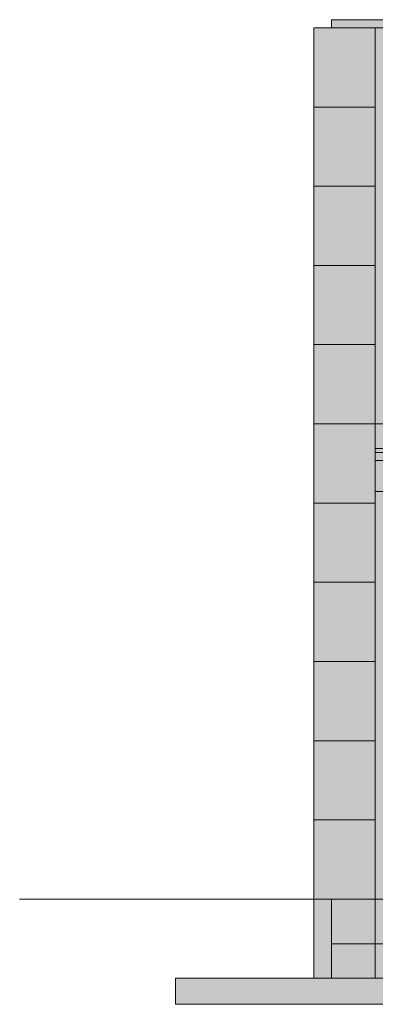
# Model space of a CAD drawing. Header units: millimetres. Extents: x -9819 to 17924, y -7160 to 19069.
# Tile 3 of 19: x -1700 to 356, y -607 to 5076. Entities that reach past the tile are written whole.
import ezdxf

# ---------------------------------------------------------------- set-up
doc = ezdxf.new("R2010")
doc.units = ezdxf.units.MM
doc.linetypes.add('DASHED', pattern=[1.524, 1.27, -0.254])
for name, color, linetype in [('FILL-BELOW', 7, 'Continuous'), ('FILL-EPS', 7, 'Continuous'), ('FILL-LIGHT', 7, 'Continuous'), ('FILL-TIMBER', 7, 'Continuous'), ('LINE-C_2E8C94', 7, 'Continuous'), ('LINE-C_337880', 7, 'Continuous'), ('LINE-INK', 7, 'Continuous'), ('LINE-STEEL-DASH', 7, 'DASHED'), ('LINE-STEEL_GREY', 7, 'Continuous'), ('LINE-TIMBER_DK', 7, 'Continuous')]:
    doc.layers.add(name, color=color, linetype=linetype)

msp = doc.modelspace()

# ---------------------------------------------------------------- hatches: boundary and pattern name
at = {"layer": 'FILL-BELOW', "true_color": 0x8c8c91}
h = msp.add_hatch(color=252, dxfattribs=at)
h.dxf.hatch_style = 1
h.paths.add_polyline_path([(355.6, 2600), (955.6, 2600), (1555.6, 2600), (2155.6, 2600), (2755.6, 2600), (3355.6, 2600), (3955.6, 2600), (4555.6, 2600), (5155.6, 2600), (5755.6, 2600), (6355.6, 2600), (6955.6, 2600), (7493.4, 2600), (7493.4, 2578), (6955.6, 2578), (6355.6, 2578), (5755.6, 2578), (5155.6, 2578), (4555.6, 2578), (3955.6, 2578), (3355.6, 2578), (2755.6, 2578), (2155.6, 2578), (1555.6, 2578), (955.6, 2578), (355.6, 2578)])
h = msp.add_hatch(color=252, dxfattribs=at)
h.dxf.hatch_style = 1
h.paths.add_polyline_path([(355.6, 2578), (355.6, 2600), (955.6, 2600), (955.6, 2578)])
h = msp.add_hatch(color=252, dxfattribs=at)
h.dxf.hatch_style = 1
h.paths.add_polyline_path([(355.6, 2578), (355.6, 2600), (955.6, 2600), (955.6, 2578)])
h = msp.add_hatch(color=252, dxfattribs=at)
h.dxf.hatch_style = 1
h.paths.add_polyline_path([(355.6, 2578), (355.6, 2600), (955.6, 2600), (955.6, 2578)])
h = msp.add_hatch(color=252, dxfattribs=at)
h.dxf.hatch_style = 1
h.paths.add_polyline_path([(355.6, 2578), (355.6, 2600), (955.6, 2600), (1555.6, 2600), (2155.6, 2600), (2755.6, 2600), (3355.6, 2600), (3955.6, 2600), (4555.6, 2600), (5155.6, 2600), (5755.6, 2600), (6355.6, 2600), (6955.6, 2600), (7493.4, 2600), (7493.4, 2578), (6955.6, 2578), (6355.6, 2578), (5755.6, 2578), (5155.6, 2578), (4555.6, 2578), (3955.6, 2578), (3355.6, 2578), (2755.6, 2578), (2155.6, 2578), (1555.6, 2578), (955.6, 2578)])
at = {"layer": 'FILL-EPS', "true_color": 0xccffff}
h = msp.add_hatch(color=7, dxfattribs=at)
h.dxf.hatch_style = 1
h.paths.add_polyline_path([(0, 2743.2), (0, 5029.2), (355.6, 5029.2), (355.8, 5030.8), (355.8, 5030.8), (355.8, 2743.2), (355.6, 2743.2), (0, 2743.2)])
h = msp.add_hatch(color=7, dxfattribs=at)
h.dxf.hatch_style = 1
h.paths.add_polyline_path([(0, 5029.2), (355.8, 5029.2), (355.8, 2743.2), (0, 2743.2)])
h = msp.add_hatch(color=7, dxfattribs=at)
h.dxf.hatch_style = 1
h.paths.add_polyline_path([(0, 5029.2), (355.6, 5029.2), (355.6, 2743.2), (0, 2743.2)])
h = msp.add_hatch(color=7, dxfattribs=at)
h.dxf.hatch_style = 1
h.paths.add_polyline_path([(0, 2743.2), (0, 5029.2), (355.6, 5029.2), (355.6, 2743.2), (0, 2743.2)])
h = msp.add_hatch(color=7, dxfattribs=at)
h.dxf.hatch_style = 1
h.paths.add_polyline_path([(0, 5029.2), (355.6, 5029.2), (355.8, 5029.2), (355.8, 2743.2), (355.8, 2743.2), (355.8, 2743.2), (355.8, 2741.6), (355.8, 2741.6), (355.6, 2743.2), (0, 2743.2)])
h = msp.add_hatch(color=7, dxfattribs=at)
h.dxf.hatch_style = 1
h.paths.add_polyline_path([(0, 2743.2), (0, 5029.2), (355.8, 5029.2), (355.8, 2743.2)])
h = msp.add_hatch(color=7, dxfattribs=at)
h.dxf.hatch_style = 1
h.paths.add_polyline_path([(354.3, 5029.3), (354.3, 5029.3), (354.3, 5029.3), (354.3, 5029.3), (354.3, 5029.3), (354.3, 5029.3), (354.3, 5029.3), (354.3, 5029.4), (355.8, 5029.2)])
h = msp.add_hatch(color=7, dxfattribs=at)
h.dxf.hatch_style = 1
h.paths.add_polyline_path([(354.3, 5029.3), (354.3, 5029.3), (354.3, 5029.3), (354.3, 5029.3), (354.3, 5029.3), (354.3, 5029.3), (354.3, 5029.3), (354.3, 5029.3), (354.3, 5029.3), (354.3, 5029.4), (355.8, 5029.2)])
h = msp.add_hatch(color=7, dxfattribs=at)
h.dxf.hatch_style = 1
h.paths.add_polyline_path([(355.8, 5029.2), (7493.1, 5029.2), (7493.1, 2743.2), (355.8, 2743.2)])
h.paths.add_polyline_path([(5936.5, 4699.9), (5936.5, 3632.6), (6637, 3632.6), (6637, 4699.9)], flags=0)
h.paths.add_polyline_path([(3546.5, 4699.9), (3546.5, 3480.2), (4527, 3480.2), (4527, 4699.9)], flags=0)
h.paths.add_polyline_path([(1827, 4699.9), (846.5, 4699.9), (846.5, 3480.2), (1827, 3480.2)], flags=0)
h = msp.add_hatch(color=7, dxfattribs=at)
h.dxf.hatch_style = 1
h.paths.add_polyline_path([(355.8, 2743.2), (355.8, 5029.2), (7493.1, 5029.2), (7493.1, 2743.2)])
h.paths.add_polyline_path([(6662, 3632.6), (6662, 4724.9), (5911.5, 4724.9), (5911.5, 3632.6)], flags=0)
h.paths.add_polyline_path([(3521.5, 3480.2), (4552, 3480.2), (4552, 4724.9), (3521.5, 4724.9)], flags=0)
h.paths.add_polyline_path([(1852, 4724.9), (821.5, 4724.9), (821.5, 3480.2), (1852, 3480.2)], flags=0)
h = msp.add_hatch(color=7, dxfattribs=at)
h.dxf.hatch_style = 1
h.paths.add_polyline_path([(355.8, 5029.2), (7493.1, 5029.2), (7493.1, 2743.2), (355.8, 2743.2)])
h.paths.add_polyline_path([(5632.5, 4724.9), (5632.5, 3480.2), (6663, 3480.2), (6663, 4724.9)], flags=0)
h.paths.add_polyline_path([(3999.5, 4724.9), (3999.5, 3480.2), (4750, 3480.2), (4750, 4724.9)], flags=0)
h.paths.add_polyline_path([(1187, 4724.9), (1187, 3480.2), (3062.5, 3480.2), (3062.5, 4724.9)], flags=0)
h = msp.add_hatch(color=7, dxfattribs=at)
h.dxf.hatch_style = 1
h.paths.add_polyline_path([(355.8, 5029.2), (7493.1, 5029.2), (7493.1, 2743.2), (355.8, 2743.2)])
h.paths.add_polyline_path([(6638, 3480.2), (6638, 4699.9), (5657.5, 4699.9), (5657.5, 3480.2)], flags=0)
h.paths.add_polyline_path([(4024.5, 3480.2), (4725, 3480.2), (4725, 4699.9), (4024.5, 4699.9)], flags=0)
h.paths.add_polyline_path([(3037.5, 4699.9), (1212, 4699.9), (1212, 3480.2), (3037.5, 3480.2)], flags=0)
h = msp.add_hatch(color=7, dxfattribs=at)
h.dxf.hatch_style = 1
h.paths.add_polyline_path([(0, 0), (0, 2743.2), (355.6, 2743.2), (355.8, 2744.8), (355.8, 2744.8), (355.8, 0), (355.6, 0)])
h = msp.add_hatch(color=7, dxfattribs=at)
h.dxf.hatch_style = 1
h.paths.add_polyline_path([(0, 2743.2), (355.8, 2743.2), (355.8, 0), (0, 0)])
h = msp.add_hatch(color=7, dxfattribs=at)
h.dxf.hatch_style = 1
h.paths.add_polyline_path([(0, 2743.2), (355.6, 2743.2), (355.6, 0), (0, 0)])
h = msp.add_hatch(color=7, dxfattribs=at)
h.dxf.hatch_style = 1
h.paths.add_polyline_path([(0, 0), (0, 2743.2), (355.6, 2743.2), (355.6, 0)])
h = msp.add_hatch(color=7, dxfattribs=at)
h.dxf.hatch_style = 1
h.paths.add_polyline_path([(0, 2743.2), (355.6, 2743.2), (355.8, 2743.2), (355.8, 0), (355.8, 0), (355.8, 0), (355.8, -1.6), (355.8, -1.6), (355.6, 0), (0, 0)])
h = msp.add_hatch(color=7, dxfattribs=at)
h.dxf.hatch_style = 1
h.paths.add_polyline_path([(0, 0), (0, 2743.2), (355.8, 2743.2), (355.8, 0)])
h = msp.add_hatch(color=7, dxfattribs=at)
h.dxf.hatch_style = 1
h.paths.add_polyline_path([(354.3, 2743.4), (354.3, 2743.4), (354.3, 2743.4), (354.3, 2743.4), (354.3, 2743.4), (354.3, 2743.4), (354.3, 2743.4), (354.3, 2743.5), (355.8, 2743.2)])
h = msp.add_hatch(color=7, dxfattribs=at)
h.dxf.hatch_style = 1
h.paths.add_polyline_path([(354.3, 2743.4), (354.3, 2743.4), (354.3, 2743.4), (354.3, 2743.4), (354.3, 2743.4), (354.3, 2743.4), (354.3, 2743.4), (355.8, 2743.2), (354.3, 2743.4)])
h = msp.add_hatch(color=7, dxfattribs=at)
h.dxf.hatch_style = 1
h.paths.add_polyline_path([(355.8, 2743.2), (7493.1, 2743.2), (7493.1, 0), (5503, 0), (5503, 2109.1), (4482.5, 2109.1), (4482.5, 0), (355.8, 0)])
h.paths.add_polyline_path([(6161.5, 2109.1), (6161.5, 1041.8), (6862, 1041.8), (6862, 2109.1)], flags=0)
h.paths.add_polyline_path([(1099, 2109.1), (1099, 1041.8), (2924.5, 1041.8), (2924.5, 2109.1)], flags=0)
h = msp.add_hatch(color=7, dxfattribs=at)
h.dxf.hatch_style = 1
h.paths.add_polyline_path([(355.8, 0), (355.8, 2743.2), (7493.1, 2743.2), (7493.1, 0), (5528, 0), (5528, 2134.1), (4457.5, 2134.1), (4457.5, 0)])
h.paths.add_polyline_path([(6887, 2134.1), (6136.5, 2134.1), (6136.5, 1041.8), (6887, 1041.8)], flags=0)
h.paths.add_polyline_path([(2949.5, 2134.1), (1074, 2134.1), (1074, 1041.8), (2949.5, 1041.8)], flags=0)
h = msp.add_hatch(color=7, dxfattribs=at)
h.dxf.hatch_style = 1
h.paths.add_polyline_path([(355.8, 2743.2), (7493.1, 2743.2), (7493.1, 0), (6653.5, 0), (6653.5, 2134.1), (5583, 2134.1), (5583, 0), (355.8, 0)])
h.paths.add_polyline_path([(3999.5, 2134.1), (3999.5, 737), (4750, 737), (4750, 2134.1)], flags=0)
h.paths.add_polyline_path([(1187, 2134.1), (1187, 737), (3062.5, 737), (3062.5, 2134.1)], flags=0)
h = msp.add_hatch(color=7, dxfattribs=at)
h.dxf.hatch_style = 1
h.paths.add_polyline_path([(355.8, 0), (355.8, 2743.2), (7493.1, 2743.2), (7493.1, 0), (6628.5, 0), (6628.5, 2109.1), (5608, 2109.1), (5608, 0)])
h.paths.add_polyline_path([(4024.5, 737), (4725, 737), (4725, 2109.1), (4024.5, 2109.1)], flags=0)
h.paths.add_polyline_path([(3037.5, 2109.1), (1212, 2109.1), (1212, 737), (3037.5, 737)], flags=0)
h = msp.add_hatch(color=7, dxfattribs=at)
h.dxf.hatch_style = 1
h.paths.add_polyline_path([(0, -457.2), (0, 0), (355.8, 0), (355.8, -457.2)])
h = msp.add_hatch(color=7, dxfattribs=at)
h.dxf.hatch_style = 1
h.paths.add_polyline_path([(0, -457.2), (0, 0), (101.6, 0), (101.6, -457.2)])
h = msp.add_hatch(color=7, dxfattribs=at)
h.dxf.hatch_style = 1
h.paths.add_polyline_path([(0, 0), (101.6, 0), (101.6, -457.2), (0, -457.2)])
h = msp.add_hatch(color=7, dxfattribs=at)
h.dxf.hatch_style = 1
h.paths.add_polyline_path([(0, 0), (101.6, 0), (101.6, -457.2), (0, -457.2)])
h = msp.add_hatch(color=7, dxfattribs=at)
h.dxf.hatch_style = 1
h.paths.add_polyline_path([(0, -457.2), (0, 0), (101.6, 0), (101.6, -457.2)])
h = msp.add_hatch(color=7, dxfattribs=at)
h.dxf.hatch_style = 1
h.paths.add_polyline_path([(0, 0), (355.8, 0), (355.8, -457.2), (0, -457.2)])
h = msp.add_hatch(color=7, dxfattribs=at)
h.dxf.hatch_style = 1
h.paths.add_polyline_path([(101.6, 0), (355.8, 0), (355.8, -457.2), (101.6, -457.2)])
h = msp.add_hatch(color=7, dxfattribs=at)
h.dxf.hatch_style = 1
h.paths.add_polyline_path([(101.6, -457.2), (101.6, 0), (355.8, 0), (355.8, -457.2)])
h = msp.add_hatch(color=7, dxfattribs=at)
h.dxf.hatch_style = 1
h.paths.add_polyline_path([(355.8, 0), (7493.1, 0), (7493.1, -457.2), (355.8, -457.2)])
h = msp.add_hatch(color=7, dxfattribs=at)
h.dxf.hatch_style = 1
h.paths.add_polyline_path([(355.8, -457.2), (355.8, 0), (7493.1, 0), (7493.1, -457.2)])
h = msp.add_hatch(color=7, dxfattribs=at)
h.dxf.hatch_style = 1
h.paths.add_polyline_path([(355.8, 0), (7493.1, 0), (7493.1, -457.2), (355.8, -457.2)])
at = {"layer": 'FILL-LIGHT', "true_color": 0xd9d9d9}
h = msp.add_hatch(color=254, dxfattribs=at)
h.dxf.hatch_style = 1
h.paths.add_polyline_path([(101.6, 5029.2), (101.6, 5076), (7747.4, 5076), (7747.4, 5029.2)])
h = msp.add_hatch(color=254, dxfattribs=at)
h.dxf.hatch_style = 1
h.paths.add_polyline_path([(101.6, 5076), (7597.4, 5076), (7747.4, 5076), (7747.4, 5029.2), (251.6, 5029.2), (101.6, 5029.2)])
h = msp.add_hatch(color=254, dxfattribs=at)
h.dxf.hatch_style = 1
h.paths.add_polyline_path([(101.6, 5029.2), (101.6, 5076), (251.6, 5076), (7747.4, 5076), (7747.4, 5029.2), (7597.4, 5029.2)])
h = msp.add_hatch(color=254, dxfattribs=at)
h.dxf.hatch_style = 1
h.paths.add_polyline_path([(101.6, 5029.2), (101.6, 5076), (7747.4, 5076), (7747.4, 5029.2)])
at = {"layer": 'FILL-LIGHT', "true_color": 0xdbdbde}
h = msp.add_hatch(color=254, dxfattribs=at)
h.dxf.hatch_style = 1
h.paths.add_polyline_path([(101.6, 0), (7747.4, 0), (7747.4, -257.2), (101.6, -257.2)])
h = msp.add_hatch(color=254, dxfattribs=at)
h.dxf.hatch_style = 1
h.paths.add_polyline_path([(101.6, -257.2), (101.6, 0), (7747.4, 0), (7747.4, -257.2)])
h = msp.add_hatch(color=254, dxfattribs=at)
h.dxf.hatch_style = 1
h.paths.add_polyline_path([(-800, -457.2), (8649, -457.2), (8649, -607.2), (-800, -607.2)])
h = msp.add_hatch(color=254, dxfattribs=at)
h.dxf.hatch_style = 1
h.paths.add_polyline_path([(-800, -607.2), (-800, -457.2), (8649, -457.2), (8649, -607.2)])
at = {"layer": 'FILL-TIMBER', "true_color": 0xedd6a8}
h = msp.add_hatch(color=41, dxfattribs=at)
h.dxf.hatch_style = 1
h.paths.add_polyline_path([(355.6, 2531), (402.6, 2531), (402.6, 2578), (7446.4, 2578), (7446.4, 2531), (7493.4, 2531), (7493.4, 2353), (7446.4, 2353), (7446.4, 2428), (402.6, 2428), (402.6, 2353), (355.6, 2353)])
h = msp.add_hatch(color=41, dxfattribs=at)
h.dxf.hatch_style = 1
h.paths.add_polyline_path([(355.6, 2353), (355.6, 2531), (402.6, 2531), (402.6, 2578), (7446.4, 2578), (7446.4, 2531), (7493.4, 2531), (7493.4, 2353), (7446.4, 2353), (7446.4, 2428), (402.6, 2428), (402.6, 2353)])

# ---------------------------------------------------------------- linework, layer by layer
at = {"layer": 'LINE-C_2E8C94', "lineweight": 5}
for points in [[(0, 2743.2), (0, 5029.2), (355.6, 5029.2), (355.8, 5030.8), (355.8, 5030.8), (355.8, 5030.8), (355.8, 5030.8), (355.8, 2743.2), (355.6, 2743.2), (0, 2743.2), (0, 2743.2)], [(0, 5029.2), (0, 5029.2), (0, 5029.2), (355.8, 5029.2), (355.8, 2743.2), (0, 2743.2), (0, 5029.2)], [(0, 5029.2), (355.6, 5029.2), (355.6, 2743.2), (355.6, 2743.2), (355.6, 2743.2), (0, 2743.2)], [(0, 2743.2), (0, 5029.2), (355.6, 5029.2), (355.6, 2743.2), (0, 2743.2), (0, 2743.2)], [(0, 5029.2), (355.6, 5029.2), (355.8, 5029.2), (355.8, 2743.2), (355.8, 2743.2), (355.8, 2743.2), (355.8, 2741.6), (355.8, 2741.6), (355.8, 2741.6), (355.8, 2741.6), (355.6, 2743.2), (0, 2743.2)], [(0, 2743.2), (0, 5029.2), (355.8, 5029.2), (355.8, 5029.2), (355.8, 5029.2), (355.8, 5029.2), (355.8, 2743.2), (0, 2743.2)], [(354.3, 5029.3), (354.3, 5029.3), (354.3, 5029.3), (354.3, 5029.3), (354.3, 5029.3), (354.3, 5029.3), (354.3, 5029.3), (354.3, 5029.4), (355.8, 5029.2)], [(354.3, 5029.3), (354.3, 5029.3), (354.3, 5029.3), (354.3, 5029.3), (354.3, 5029.3), (354.3, 5029.3), (354.3, 5029.3), (354.3, 5029.3), (354.3, 5029.3), (354.3, 5029.4), (355.8, 5029.2)], [(355.8, 5029.2), (7493.1, 5029.2), (7493.1, 2743.2), (355.8, 2743.2)], [(355.8, 2743.2), (355.8, 5029.2), (7493.1, 5029.2), (7493.1, 2743.2)], [(355.8, 5029.2), (7493.1, 5029.2), (7493.1, 2743.2), (355.8, 2743.2)], [(355.8, 5029.2), (7493.1, 5029.2), (7493.1, 2743.2), (355.8, 2743.2)], [(0, 0), (0, 0), (0, 0), (0, 2743.2), (355.6, 2743.2), (355.8, 2744.8), (355.8, 2744.8), (355.8, 0), (355.6, 0), (355.6, 0)], [(0, 2743.2), (0, 2743.2), (0, 2743.2), (355.8, 2743.2), (355.8, 0), (355.8, 0), (0, 0)], [(0, 2743.2), (0, 2743.2), (355.6, 2743.2), (355.6, 0), (0, 0)], [(0, 0), (0, 0), (0, 0), (0, 2743.2), (355.6, 2743.2), (355.6, 2743.2), (355.6, 2743.2), (355.6, 0)], [(0, 2743.2), (0, 2743.2), (355.6, 2743.2), (355.6, 2743.2), (355.8, 2743.2), (355.8, 0), (355.8, 0), (355.8, 0), (355.8, -1.6), (355.8, -1.6), (355.6, 0), (0, 0)], [(0, 0), (0, 2743.2), (355.8, 2743.2), (355.8, 2743.2), (355.8, 2743.2), (355.8, 0)], [(354.3, 2743.4), (354.3, 2743.4), (354.3, 2743.4), (354.3, 2743.4), (354.3, 2743.4), (354.3, 2743.4), (354.3, 2743.4), (354.3, 2743.5), (355.8, 2743.2)], [(354.3, 2743.4), (354.3, 2743.4), (354.3, 2743.4), (354.3, 2743.4), (354.3, 2743.4), (354.3, 2743.4), (354.3, 2743.4), (355.8, 2743.2), (354.3, 2743.4)], [(355.8, 2743.2), (7493.1, 2743.2), (7493.1, 0), (5503, 0), (5503, 2109.1), (4482.5, 2109.1), (4482.5, 0), (355.8, 0)], [(355.8, 0), (355.8, 2743.2), (7493.1, 2743.2), (7493.1, 0), (5528, 0), (5528, 2134.1), (4457.5, 2134.1), (4457.5, 0)], [(355.8, 2743.2), (7493.1, 2743.2), (7493.1, 0), (6653.5, 0), (6653.5, 2134.1), (5583, 2134.1), (5583, 0), (355.8, 0)], [(355.8, 0), (355.8, 2743.2), (7493.1, 2743.2), (7493.1, 0), (6628.5, 0), (6628.5, 2109.1), (5608, 2109.1), (5608, 0)], [(0, -457.2), (0, 0), (355.8, 0), (355.8, -457.2), (0, -457.2)], [(0, -457.2), (0, 0), (101.6, 0), (101.6, -457.2), (0, -457.2)], [(0, 0), (0, 0), (0, 0), (0, 0), (101.6, 0), (101.6, -457.2), (101.6, -457.2), (101.6, -457.2), (101.6, -457.2), (101.6, -457.2), (0, -457.2)], [(0, 0), (0, 0), (0, 0), (0, 0), (101.6, 0), (101.6, -457.2), (101.6, -457.2), (101.6, -457.2), (101.6, -457.2), (101.6, -457.2), (0, -457.2)], [(0, -457.2), (0, 0), (101.6, 0), (101.6, -457.2), (0, -457.2)], [(0, 0), (355.8, 0), (355.8, -457.2), (0, -457.2), (0, 0)], [(101.6, 0), (355.8, 0), (355.8, -457.2), (355.8, -457.2), (355.8, -457.2), (101.6, -457.2), (101.6, 0)], [(101.6, -457.2), (101.6, 0), (355.8, 0), (355.8, 0), (355.8, -457.2)], [(355.8, 0), (7493.1, 0), (7493.1, -457.2), (355.8, -457.2), (355.8, 0)], [(355.8, -457.2), (355.8, 0), (7493.1, 0), (7493.1, 0), (7493.1, 0), (7493.1, -457.2), (355.8, -457.2)], [(355.8, 0), (7493.1, 0), (7493.1, -457.2), (355.8, -457.2), (355.8, 0)]]:
    msp.add_lwpolyline(points, close=True, dxfattribs=at)
at = {"layer": 'LINE-C_337880', "lineweight": 5}
for p, q in [((1, 4572), (354.8, 4572)), ((1, 4572), (354.8, 4572)), ((1, 4572), (354.6, 4572)), ((1, 4572), (354.6, 4572)), ((1, 4572), (354.8, 4572)), ((1, 4572), (354.8, 4572)), ((1, 4114.8), (354.8, 4114.8)), ((1, 4114.8), (354.8, 4114.8)), ((1, 4114.8), (354.6, 4114.8)), ((1, 4114.8), (354.6, 4114.8)), ((1, 4114.8), (354.8, 4114.8)), ((1, 4114.8), (354.8, 4114.8)), ((1, 3657.6), (354.8, 3657.6)), ((1, 3657.6), (354.8, 3657.6)), ((1, 3657.6), (354.6, 3657.6)), ((1, 3657.6), (354.6, 3657.6)), ((1, 3657.6), (354.8, 3657.6)), ((1, 3657.6), (354.8, 3657.6)), ((1, 3200.4), (354.8, 3200.4)), ((1, 3200.4), (354.8, 3200.4)), ((1, 3200.4), (354.6, 3200.4)), ((1, 3200.4), (354.6, 3200.4)), ((1, 3200.4), (354.8, 3200.4)), ((1, 3200.4), (354.8, 3200.4)), ((1, 2286), (354.8, 2286)), ((1, 2286), (354.8, 2286)), ((1, 2286), (354.6, 2286)), ((1, 2286), (354.6, 2286)), ((1, 2286), (354.8, 2286)), ((1, 2286), (354.8, 2286)), ((1, 1828.8), (354.8, 1828.8)), ((1, 1828.8), (354.8, 1828.8)), ((1, 1828.8), (354.6, 1828.8)), ((1, 1828.8), (354.6, 1828.8)), ((1, 1828.8), (354.8, 1828.8)), ((1, 1828.8), (354.8, 1828.8)), ((1, 1371.6), (354.8, 1371.6)), ((1, 1371.6), (354.8, 1371.6)), ((1, 1371.6), (354.6, 1371.6)), ((1, 1371.6), (354.6, 1371.6)), ((1, 1371.6), (354.8, 1371.6)), ((1, 1371.6), (354.8, 1371.6)), ((1, 914.4), (354.8, 914.4)), ((1, 914.4), (354.8, 914.4)), ((1, 914.4), (354.6, 914.4)), ((1, 914.4), (354.6, 914.4)), ((1, 914.4), (354.8, 914.4)), ((1, 914.4), (354.8, 914.4)), ((1, 457.2), (354.8, 457.2)), ((1, 457.2), (354.8, 457.2)), ((1, 457.2), (354.6, 457.2)), ((1, 457.2), (354.6, 457.2)), ((1, 457.2), (354.8, 457.2)), ((1, 457.2), (354.8, 457.2))]:
    msp.add_line(p, q, dxfattribs=at)
at = {"layer": 'LINE-INK', "lineweight": 5}
msp.add_lwpolyline([(955.6, 2578), (355.6, 2578), (355.6, 2600), (955.6, 2600)], dxfattribs=at)
msp.add_lwpolyline([(955.6, 2578), (355.6, 2578), (355.6, 2600), (955.6, 2600)], dxfattribs=at)
msp.add_lwpolyline([(355.6, 2578), (355.6, 2600), (955.6, 2600), (955.6, 2578)], close=True, dxfattribs=at)
msp.add_lwpolyline([(355.6, 2578), (355.6, 2600), (955.6, 2600), (955.6, 2578)], close=True, dxfattribs=at)
msp.add_lwpolyline([(355.6, 2578), (355.6, 2600), (955.6, 2600), (955.6, 2578)], close=True, dxfattribs=at)
at = {"layer": 'LINE-STEEL-DASH', "lineweight": 5}
msp.add_line((-1700, 0), (8729, 0), dxfattribs=at)
at = {"layer": 'LINE-STEEL_GREY', "lineweight": 5}
for points in [[(101.6, 5029.2), (101.6, 5076), (7747.4, 5076), (7747.4, 5029.2)], [(101.6, 5076), (101.6, 5076), (7597.4, 5076), (7597.4, 5076), (7747.4, 5076), (7747.4, 5076), (7747.4, 5029.2), (251.6, 5029.2), (251.6, 5029.2), (101.6, 5029.2), (101.6, 5029.2)], [(101.6, 5029.2), (101.6, 5076), (251.6, 5076), (251.6, 5076), (7747.4, 5076), (7747.4, 5029.2), (7597.4, 5029.2), (7597.4, 5029.2), (101.6, 5029.2)], [(101.6, 5029.2), (101.6, 5076), (7747.4, 5076), (7747.4, 5076), (7747.4, 5029.2), (101.6, 5029.2)], [(101.6, 0), (7747.4, 0), (7747.4, -257.2), (101.6, -257.2)], [(101.6, -257.2), (101.6, 0), (7747.4, 0), (7747.4, 0), (7747.4, -257.2)], [(-800, -457.2), (-800, -457.2), (-800, -457.2), (8649, -457.2), (8649, -607.2), (-800, -607.2), (-800, -457.2)], [(-800, -607.2), (-800, -457.2), (8649, -457.2), (8649, -457.2), (8649, -457.2), (8649, -607.2)]]:
    msp.add_lwpolyline(points, close=True, dxfattribs=at)
at = {"layer": 'LINE-TIMBER_DK', "lineweight": 5}
for points in [[(355.6, 2531), (402.6, 2531), (402.6, 2578), (7446.4, 2578), (7446.4, 2531), (7493.4, 2531), (7493.4, 2353), (7446.4, 2353), (7446.4, 2428), (402.6, 2428), (402.6, 2353), (355.6, 2353)], [(355.6, 2353), (355.6, 2531), (402.6, 2531), (402.6, 2578), (7446.4, 2578), (7446.4, 2531), (7493.4, 2531), (7493.4, 2353), (7446.4, 2353), (7446.4, 2428), (402.6, 2428), (402.6, 2353)]]:
    msp.add_lwpolyline(points, close=True, dxfattribs=at)

doc.saveas('drawing.dxf')
